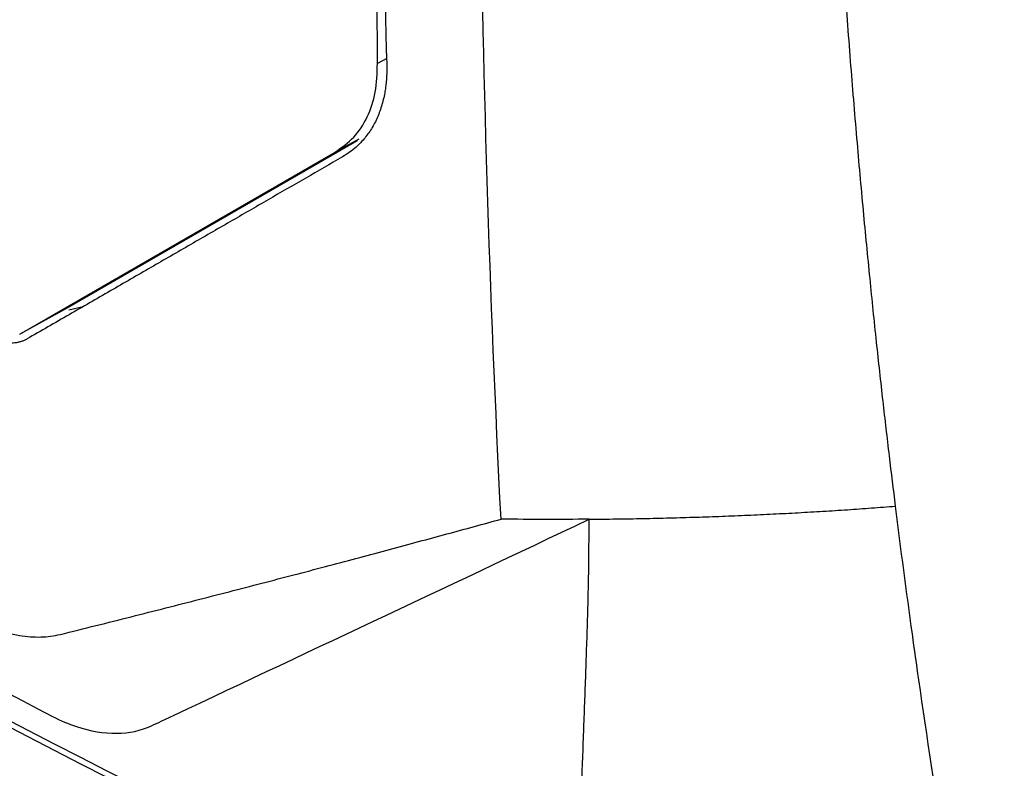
# Model space of a CAD drawing. Extents: x 86 to 639, y 68 to 658.
# Tile 13 of 66: x 537 to 562, y 90 to 109. Entities that reach past the tile are written whole.
import ezdxf

# ---------------------------------------------------------------- set-up
doc = ezdxf.new("R2010")
doc.units = 0
doc.layers.get('0').update_dxf_attribs({"linetype": 'CONTINUOUS'})

msp = doc.modelspace()

# ---------------------------------------------------------------- linework, layer by layer
at = {"color": 7, "linetype": 'CONTINUOUS'}
for p, q in [((546.349, 107.982), (546.242, 124.886)), ((545.839, 106.027), (538.585, 101.838)), ((537.285, 101.125), (545.274, 105.738)), ((538.585, 101.838), (537.285, 101.125)), ((538.528, 101.738), (538.895, 101.824))]:
    msp.add_line(p, q, dxfattribs=at)
at = {"color": 8, "linetype": 'CONTINUOUS'}
for p, q in [((546.583, 108.113), (546.349, 107.982)), ((545.877, 106.069), (545.274, 105.738))]:
    msp.add_line(p, q, dxfattribs=at)
at = {"color": 7, "linetype": 'CONTINUOUS'}
for centre, radius, start, end in [((669.513, 344.066), 285.354, 235.51715, 245.15107), ((669.513, 343.902), 285.353, 235.51699, 245.15127)]:
    msp.add_arc(centre, radius, start, end, dxfattribs=at)
for points, knots in [([(549.48, 96.435), (548.904, 107.8), (548.764, 119.447), (549.495, 143.291), (550.365, 155.484), (551.802, 167.913)], [0, 0, 0, 0, 0.5, 0.5, 1, 1, 1, 1]), ([(559.476, 96.764), (559.424, 97.189), (559.315, 98.074), (559.155, 99.46), (558.99, 100.957), (558.824, 102.566), (558.657, 104.288), (558.493, 106.126), (558.332, 108.08), (558.178, 110.153), (558, 112.856), (557.818, 116.192), (557.657, 120.167), (557.55, 124.258), (557.505, 128.032), (557.506, 131.454), (557.535, 134.486), (557.595, 137.535), (557.683, 140.601), (557.801, 143.683), (557.947, 146.78), (558.122, 149.892), (558.326, 153.018), (558.557, 156.158), (558.815, 159.31), (559.01, 161.423), (559.108, 162.479)], [0, 0, 0, 0, 0.020884, 0.043477, 0.06778, 0.093793, 0.121515, 0.150947, 0.182088, 0.214938, 0.249499, 0.309939, 0.371586, 0.43444, 0.498501, 0.544095, 0.589689, 0.635283, 0.680878, 0.726473, 0.772067, 0.81766, 0.86325, 0.908838, 0.954422, 1, 1, 1, 1]), ([(548.292, 159.1), (547.479, 150.311), (546.944, 141.645), (546.389, 124.589), (546.369, 116.2), (546.584, 107.955)], [0, 0, 0, 0, 0.5, 0.5, 1, 1, 1, 1]), ([(545.274, 105.738), (545.441, 105.855), (545.772, 106.087), (546.109, 106.613), (546.325, 107.24), (546.341, 107.734), (546.349, 107.982)], [0, 0, 0, 0, 0.2514714, 0.5000693, 0.7486102, 1, 1, 1, 1]), ([(546.584, 107.955), (546.585, 107.902), (546.587, 107.797), (546.581, 107.642), (546.569, 107.491), (546.551, 107.343), (546.515, 107.127), (546.445, 106.854), (546.32, 106.541), (546.158, 106.258), (545.984, 106.034), (545.809, 105.862), (545.645, 105.729), (545.525, 105.654), (545.464, 105.617)], [0, 0, 0, 0, 0.050436, 0.100719, 0.150928, 0.201143, 0.251445, 0.375683, 0.499949, 0.624156, 0.748508, 0.832261, 0.91597, 1, 1, 1, 1]), ([(545.464, 105.617), (545.154, 105.438), (544.523, 105.074), (543.572, 104.525), (542.601, 103.963), (541.609, 103.391), (540.598, 102.807), (539.57, 102.213), (538.523, 101.609), (537.825, 101.206), (537.471, 101.002)], [0, 0, 0, 0, 0.112909, 0.229265, 0.34907, 0.472329, 0.599046, 0.729227, 0.862876, 1, 1, 1, 1]), ([(507.486, 101.647), (513.877, 97.195), (520.651, 92.93), (531.345, 86.839), (534.996, 84.861), (542.461, 81.015), (546.276, 79.146), (550.175, 77.331)], [0, 0, 0, 0, 0.5, 0.5, 0.75, 0.75, 1, 1, 1, 1]), ([(537.471, 101.002), (537.448, 100.989), (537.401, 100.964), (537.326, 100.936), (537.247, 100.914), (537.164, 100.9), (537.076, 100.894), (536.956, 100.896), (536.798, 100.916), (536.601, 100.969), (536.467, 101.029), (536.399, 101.059)], [0, 0, 0, 0, 0.083936, 0.16713, 0.249942, 0.332739, 0.415887, 0.499746, 0.6667, 0.832487, 1, 1, 1, 1]), ([(551.714, 96.433), (551.944, 96.435), (552.402, 96.44), (553.083, 96.451), (553.757, 96.467), (554.422, 96.486), (555.08, 96.509), (555.731, 96.536), (556.374, 96.566), (557.009, 96.599), (557.637, 96.635), (558.257, 96.675), (558.87, 96.718), (559.274, 96.749), (559.476, 96.764)], [0, 0, 0, 0, 0.085585, 0.170758, 0.255521, 0.339876, 0.423821, 0.507359, 0.590488, 0.673209, 0.755521, 0.837424, 0.918917, 1, 1, 1, 1]), ([(560.732, 88.018), (560.497, 89.46), (560.216, 91.293), (559.804, 94.212), (559.611, 95.68), (559.476, 96.764)], [0, 0, 0, 0, 0.653675, 0.826586, 1.307351, 1.307351, 1.307351, 1.307351]), ([(538.308, 93.513), (538.61, 93.588), (539.209, 93.736), (540.103, 93.961), (540.982, 94.183), (541.844, 94.404), (542.689, 94.622), (543.518, 94.837), (544.328, 95.049), (545.12, 95.258), (545.894, 95.464), (546.649, 95.666), (547.384, 95.864), (548.1, 96.058), (548.796, 96.247), (549.255, 96.373), (549.48, 96.435)], [0, 0, 0, 0, 0.084595, 0.167153, 0.247679, 0.326175, 0.402644, 0.477089, 0.549511, 0.619913, 0.688297, 0.754665, 0.819017, 0.881357, 0.941684, 1, 1, 1, 1]), ([(540.627, 91.199), (540.708, 91.238), (540.789, 91.276), (544.409, 92.979), (548.025, 94.684), (551.714, 96.433)], [11.862966, 11.862966, 11.862966, 11.862966, 11.950153, 11.950153, 15.753125, 15.753125, 15.753125, 15.753125]), ([(551.372, 84.776), (551.403, 85.746), (551.463, 87.687), (551.54, 90.113), (551.603, 91.811), (551.638, 92.779), (551.671, 93.784), (551.705, 94.995), (551.711, 95.978), (551.714, 96.433)], [0, 0, 0, 0, 0.2500021, 0.5000043, 0.6250062, 0.6884916, 0.7500042, 0.8841355, 1, 1, 1, 1]), ([(536.137, 93.863), (536.193, 93.837), (536.305, 93.784), (536.472, 93.714), (536.637, 93.653), (536.801, 93.599), (536.963, 93.553), (537.124, 93.515), (537.323, 93.478), (537.556, 93.451), (537.819, 93.445), (538.071, 93.463), (538.229, 93.496), (538.308, 93.513)], [0, 0, 0, 0, 0.071756, 0.143151, 0.21432, 0.285399, 0.356525, 0.427833, 0.499461, 0.624965, 0.749726, 0.87449, 1, 1, 1, 1]), ([(538.12, 91.435), (538.12, 91.435), (538.12, 91.435), (538.323, 91.33), (538.526, 91.244), (539.426, 90.945), (540.095, 90.949), (540.627, 91.199), (540.627, 91.199), (540.627, 91.199)], [11.1269684, 11.1269684, 11.1269684, 11.1269684, 11.1270819, 11.1270819, 11.2909378, 11.2909378, 11.8628458, 11.8628458, 11.8629664, 11.8629664, 11.8629664, 11.8629664])]:
    msp.add_open_spline(points, degree=3, knots=knots, dxfattribs=at)
for points in [[(515.197, 104.668), (522.418, 100.025), (530.072, 95.606), (538.12, 91.435)], [(551.714, 96.433), (550.977, 96.427), (550.233, 96.427), (549.481, 96.435)], [(562.232, 79.818), (566.408, 83.344), (570.372, 87.195), (574.068, 91.318)]]:
    msp.add_open_spline(points, degree=3, dxfattribs=at)

doc.saveas('drawing.dxf')
